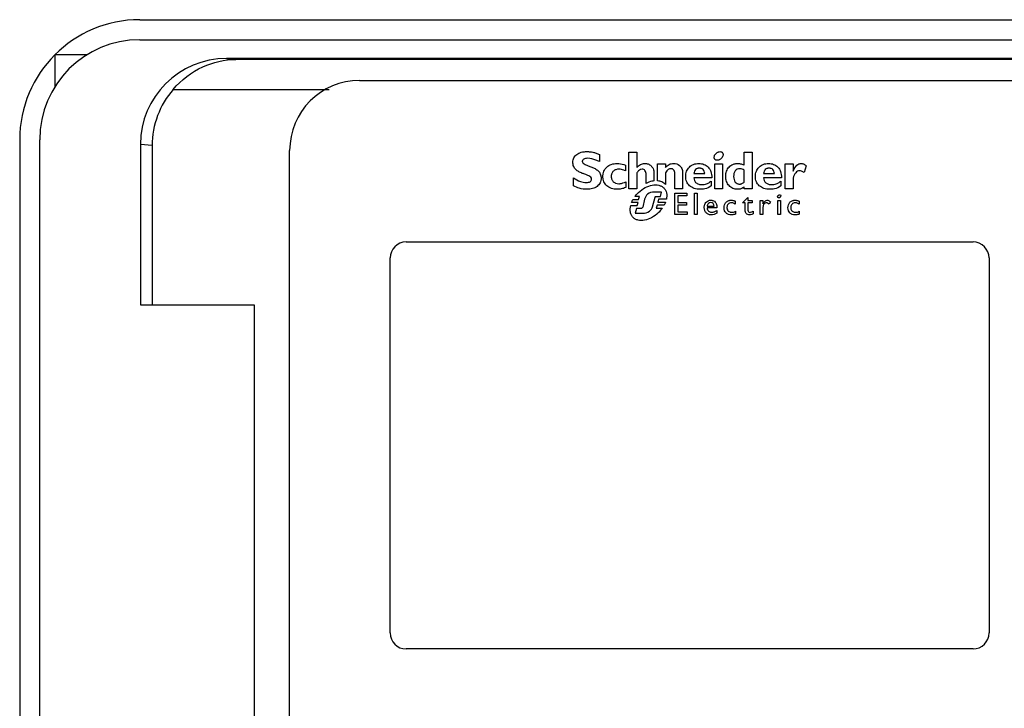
# Model space of a CAD drawing. Header units: millimetres. Extents: x 196 to 794, y 103 to 1299.
# Tile 6 of 9: x 616 to 714, y 733 to 802. Entities that reach past the tile are written whole.
import ezdxf

# ---------------------------------------------------------------- set-up
doc = ezdxf.new("R2010")
doc.units = ezdxf.units.MM
doc.header["$LTSCALE"] = 90.945372
doc.layers.get('0').update_dxf_attribs({"linetype": 'CONTINUOUS'})

msp = doc.modelspace()

# ---------------------------------------------------------------- linework, layer by layer
at = {"color": 7, "linetype": 'Continuous'}
for p, q in [((627.955, 802.315), (737.955, 802.315)), ((627.955, 800.315), (737.955, 800.315)), ((619.455, 798.815), (619.455, 795.583)), ((622.687, 798.815), (619.455, 798.815)), ((736.26, 798.433), (636.65, 798.433)), ((636.65, 798.433), (637.571, 798.341)), ((735.339, 798.341), (637.571, 798.341)), ((649.955, 796.235), (715.955, 796.235)), ((631.304, 795.341), (646.904, 795.341)), ((615.955, 790.315), (615.955, 651.815)), ((617.955, 651.815), (617.955, 790.315)), ((628.024, 789.839), (628.024, 773.815)), ((629.205, 789.722), (628.024, 789.839)), ((629.205, 789.722), (629.205, 773.815)), ((642.955, 677.235), (642.955, 789.235)), ((673.935, 788.84), (673.935, 788.123)), ((676.89, 789.081), (677.672, 789.081)), ((676.89, 785.406), (676.89, 789.081)), ((677.672, 789.081), (677.672, 787.521)), ((688.423, 789.081), (689.205, 789.081)), ((688.423, 787.782), (688.423, 789.081)), ((689.205, 789.081), (689.205, 785.4)), ((679.752, 787.892), (680.535, 787.892)), ((679.752, 786.198), (679.752, 787.892)), ((680.535, 787.892), (680.535, 787.535)), ((685.465, 787.892), (686.248, 787.892)), ((685.465, 785.399), (685.465, 787.892)), ((686.248, 787.892), (686.248, 785.399)), ((692.521, 787.894), (693.304, 787.894)), ((692.521, 785.403), (692.521, 787.894)), ((693.304, 787.894), (693.304, 787.178)), ((676.529, 787.777), (676.529, 787.194)), ((677.672, 786.985), (677.672, 785.406)), ((678.6, 785.943), (678.6, 786.818)), ((679.383, 786.985), (679.383, 786.192)), ((680.535, 787.005), (680.535, 785.841)), ((681.472, 785.405), (681.472, 786.919)), ((682.253, 786.984), (682.253, 785.405)), ((683.391, 786.925), (684.471, 786.925)), ((688.423, 786.081), (688.423, 787.27)), ((690.362, 786.925), (691.445, 786.925)), ((694.627, 787.713), (694.412, 787.022)), ((671.355, 785.709), (671.355, 786.502)), ((676.567, 786.085), (676.567, 785.522)), ((685.163, 786.512), (683.374, 786.512)), ((685.119, 786.171), (685.119, 785.685)), ((692.134, 786.512), (690.346, 786.512)), ((692.091, 786.171), (692.091, 785.685)), ((693.304, 786.478), (693.304, 785.403)), ((677.672, 785.406), (676.89, 785.406)), ((680.157, 785.078), (679.4, 785.078)), ((680.06, 784.63), (680.157, 785.078)), ((682.253, 785.405), (681.472, 785.405)), ((681.472, 784.967), (682.686, 784.967)), ((681.472, 782.824), (681.472, 784.967)), ((682.686, 784.967), (682.686, 784.69)), ((683.429, 784.967), (683.708, 784.967)), ((683.429, 782.823), (683.429, 784.967)), ((683.708, 784.967), (683.708, 782.823)), ((686.248, 785.399), (685.465, 785.399)), ((688.423, 785.4), (688.423, 785.601)), ((689.205, 785.4), (688.423, 785.4)), ((693.304, 785.403), (692.521, 785.403)), ((677.81, 784.031), (677.154, 784.031)), ((677.295, 784.322), (677.848, 784.322)), ((677.956, 784.629), (677.493, 784.629)), ((677.705, 783.724), (677.81, 784.031)), ((677.848, 784.322), (677.956, 784.629)), ((678.459, 784.378), (678.262, 783.551)), ((679.25, 783.617), (679.499, 784.564)), ((679.603, 784.63), (680.06, 784.63)), ((679.858, 784.359), (679.773, 784.053)), ((679.773, 784.053), (680.534, 784.053)), ((680.628, 784.359), (679.858, 784.359)), ((682.686, 784.69), (681.777, 784.69)), ((681.777, 784.69), (681.777, 784.044)), ((681.777, 784.044), (682.654, 784.044)), ((682.654, 784.044), (682.654, 783.767)), ((687.512, 784.166), (687.512, 783.865)), ((688.257, 783.986), (688.781, 784.528)), ((688.503, 783.986), (688.257, 783.986)), ((688.503, 783.239), (688.503, 783.986)), ((688.781, 784.528), (688.781, 784.236)), ((688.781, 784.236), (689.228, 784.236)), ((689.228, 783.986), (688.781, 783.986)), ((688.781, 783.986), (688.781, 783.26)), ((689.228, 784.236), (689.228, 783.986)), ((690.015, 784.236), (690.293, 784.236)), ((690.015, 782.823), (690.015, 784.236)), ((690.293, 784.236), (690.293, 783.909)), ((691.043, 784.1), (690.896, 783.854)), ((691.782, 784.236), (692.06, 784.236)), ((691.782, 782.823), (691.782, 784.236)), ((692.06, 784.236), (692.06, 782.823)), ((693.897, 784.166), (693.897, 783.865)), ((677.061, 783.724), (677.705, 783.724)), ((677.64, 783.44), (677.512, 782.953)), ((677.512, 782.953), (678.251, 782.953)), ((678.115, 783.44), (677.64, 783.44)), ((679.704, 783.761), (679.613, 783.455)), ((679.613, 783.455), (680.209, 783.455)), ((680.399, 783.761), (679.704, 783.761)), ((682.654, 783.767), (681.777, 783.767)), ((681.777, 783.767), (681.777, 783.101)), ((681.777, 783.101), (682.713, 783.101)), ((682.713, 783.101), (682.713, 782.824)), ((685.693, 783.488), (684.701, 783.488)), ((684.706, 783.674), (685.415, 783.674)), ((685.668, 783.233), (685.668, 782.963)), ((687.543, 783.152), (687.543, 782.877)), ((689.3, 783.151), (689.3, 782.89)), ((690.293, 783.56), (690.293, 782.823)), ((693.929, 783.152), (693.929, 782.877)), ((682.713, 782.824), (681.472, 782.824)), ((683.708, 782.823), (683.429, 782.823)), ((690.293, 782.823), (690.015, 782.823)), ((692.06, 782.823), (691.782, 782.823)), ((654.605, 780.085), (711.305, 780.085)), ((653.005, 740.985), (653.005, 778.485)), ((712.905, 778.485), (712.905, 740.985)), ((628.024, 773.815), (639.405, 773.815)), ((639.405, 773.815), (639.405, 728.815)), ((711.305, 739.385), (654.605, 739.385))]:
    msp.add_line(p, q, dxfattribs=at)
for centre, radius, start, end in [((627.955, 790.315), 12, 90, 180), ((627.955, 790.315), 10, 90, 180), ((649.955, 789.235), 7, 90, 180), ((654.605, 778.485), 1.6, 90, 180), ((711.305, 778.485), 1.6, 0, 90), ((654.605, 740.985), 1.6, 180, 270), ((711.305, 740.985), 1.6, 270, 360)]:
    msp.add_arc(centre, radius, start, end, dxfattribs=at)
for centre, major_axis, start_param, end_param in [((636.657, 789.833), (-8.591, 0.857), -1.470996, 0.09904), ((637.838, 789.715), (8.591, -0.857), 2.52826, 3.240633)]:
    msp.add_ellipse(centre, major_axis=major_axis, ratio=0.996157, start_param=start_param, end_param=end_param, dxfattribs=at)
for points, knots in [([(631.304, 795.341), (632.119, 796.281), (634.051, 797.791), (636.444, 798.335), (637.571, 798.341)], [0, 0, 0, 0, 0.524556, 1, 1, 1, 1]), ([(671.28, 788.069), (671.28, 788.217), (671.343, 788.518), (671.599, 788.81), (671.867, 788.97), (672.111, 789.06), (672.336, 789.105), (672.531, 789.124), (672.685, 789.128), (672.839, 789.124), (673.042, 789.107), (673.299, 789.063), (673.615, 788.971), (673.826, 788.887), (673.935, 788.84)], [0, 0, 0, 0, 0.136698, 0.271074, 0.344041, 0.422973, 0.509109, 0.555199, 0.603411, 0.650552, 0.697137, 0.791125, 0.890467, 1, 1, 1, 1]), ([(685.43, 788.437), (685.421, 788.461), (685.409, 788.513), (685.409, 788.624), (685.455, 788.767), (685.544, 788.895), (685.639, 788.983), (685.722, 789.04), (685.809, 789.084), (685.923, 789.119), (686.06, 789.127), (686.183, 789.077), (686.252, 789.007), (686.275, 788.963), (686.284, 788.94)], [0, 0, 0, 0, 0.056569, 0.115552, 0.2419, 0.37991, 0.452395, 0.526556, 0.598947, 0.666158, 0.786261, 0.892876, 0.945276, 1, 1, 1, 1]), ([(686.284, 788.94), (686.293, 788.915), (686.305, 788.863), (686.304, 788.752), (686.258, 788.609), (686.169, 788.482), (686.074, 788.393), (685.991, 788.336), (685.904, 788.292), (685.79, 788.257), (685.653, 788.249), (685.53, 788.299), (685.462, 788.369), (685.439, 788.413), (685.43, 788.437), (685.43, 788.437)], [0, 0, 0, 0, 0.05688, 0.115679, 0.24192, 0.380022, 0.452594, 0.526861, 0.599281, 0.666536, 0.786622, 0.892879, 0.944979, 0.999385, 1, 1, 1, 1]), ([(673.159, 786.368), (673.159, 786.437), (673.084, 786.592), (672.846, 786.718), (672.552, 786.83), (672.214, 786.947), (671.871, 787.098), (671.558, 787.316), (671.324, 787.648), (671.28, 787.924), (671.28, 788.069)], [0, 0, 0, 0, 0.07659, 0.170745, 0.289908, 0.424953, 0.564725, 0.702021, 0.840314, 1, 1, 1, 1]), ([(672.767, 788.452), (672.692, 788.452), (672.555, 788.441), (672.378, 788.385), (672.271, 788.3), (672.229, 788.216), (672.218, 788.139), (672.238, 788.049), (672.333, 787.927), (672.537, 787.817), (672.831, 787.707), (673.169, 787.586), (673.511, 787.431), (673.771, 787.247), (673.935, 787.056), (674.03, 786.886), (674.079, 786.725), (674.099, 786.584), (674.104, 786.466), (674.098, 786.343), (674.072, 786.182), (674.006, 785.995), (673.878, 785.8), (673.642, 785.579), (673.237, 785.393), (672.877, 785.353), (672.686, 785.353)], [0, 0, 0, 0, 0.04176, 0.075412, 0.10223, 0.114343, 0.126607, 0.144781, 0.1636, 0.210395, 0.270325, 0.338436, 0.409014, 0.478251, 0.512587, 0.547711, 0.585102, 0.605258, 0.62671, 0.650553, 0.67336, 0.716794, 0.759057, 0.801905, 0.894027, 1, 1, 1, 1]), ([(673.935, 788.123), (673.815, 788.176), (673.444, 788.335), (673.042, 788.452), (672.767, 788.452)], [0, 0, 0, 0, 0.323167, 1, 1, 1, 1]), ([(675.835, 785.357), (675.798, 785.355), (675.657, 785.351), (675.418, 785.368), (675.051, 785.455), (674.731, 785.631), (674.5, 785.887), (674.375, 786.111), (674.312, 786.32), (674.287, 786.499), (674.281, 786.638), (674.287, 786.778), (674.313, 786.955), (674.378, 787.165), (674.504, 787.389), (674.733, 787.648), (675.131, 787.882), (675.5, 787.938), (675.692, 787.938)], [0, 0, 0, 0, 0.02495, 0.096028, 0.161528, 0.280037, 0.336636, 0.39358, 0.452718, 0.48371, 0.515909, 0.547631, 0.578364, 0.63755, 0.695039, 0.752218, 0.869949, 1, 1, 1, 1]), ([(675.692, 787.938), (675.759, 787.938), (676.044, 787.919), (676.325, 787.853), (676.529, 787.777)], [0, 0, 0, 0, 0.235876, 1, 1, 1, 1]), ([(677.672, 787.521), (677.776, 787.646), (677.956, 787.813), (678.249, 787.923), (678.453, 787.944), (678.641, 787.929), (678.861, 787.876), (679.121, 787.73), (679.344, 787.406), (679.383, 787.132), (679.383, 786.985)], [0, 0, 0, 0, 0.202952, 0.293518, 0.385944, 0.456462, 0.526767, 0.666937, 0.816889, 1, 1, 1, 1]), ([(680.535, 787.535), (680.642, 787.657), (680.88, 787.875), (681.199, 787.938), (681.346, 787.938)], [0, 0, 0, 0, 0.525407, 1, 1, 1, 1]), ([(681.346, 787.938), (681.557, 787.938), (681.912, 787.833), (682.212, 787.425), (682.253, 787.139), (682.253, 786.984)], [0, 0, 0, 0, 0.431247, 0.68167, 1, 1, 1, 1]), ([(684.008, 785.354), (683.807, 785.354), (683.427, 785.403), (683.013, 785.63), (682.781, 785.885), (682.656, 786.107), (682.593, 786.315), (682.567, 786.493), (682.561, 786.632), (682.567, 786.771), (682.591, 786.949), (682.651, 787.158), (682.768, 787.384), (682.979, 787.642), (683.349, 787.88), (683.698, 787.938), (683.878, 787.938)], [0, 0, 0, 0, 0.142311, 0.266122, 0.325125, 0.384368, 0.445768, 0.477907, 0.511275, 0.544465, 0.576597, 0.638242, 0.697526, 0.755681, 0.872835, 1, 1, 1, 1]), ([(683.878, 787.938), (684.051, 787.938), (684.396, 787.879), (684.84, 787.588), (685.129, 787.103), (685.171, 786.716), (685.163, 786.512)], [0, 0, 0, 0, 0.241215, 0.473023, 0.716159, 1, 1, 1, 1]), ([(687.304, 785.434), (687.291, 785.439), (687.138, 785.504), (686.934, 785.656), (686.75, 785.909), (686.646, 786.132), (686.593, 786.338), (686.571, 786.512), (686.565, 786.649), (686.571, 786.787), (686.593, 786.963), (686.646, 787.17), (686.752, 787.393), (686.942, 787.646), (687.21, 787.831), (687.478, 787.91), (687.644, 787.934), (687.786, 787.94), (687.941, 787.931), (688.162, 787.891), (688.321, 787.832), (688.423, 787.782)], [0, 0, 0, 0, 0.010053, 0.12002, 0.176625, 0.235305, 0.29684, 0.328948, 0.36206, 0.395833, 0.428399, 0.490361, 0.549084, 0.605741, 0.717459, 0.775982, 0.806508, 0.838094, 0.878573, 0.918466, 1, 1, 1, 1]), ([(690.979, 785.354), (690.778, 785.354), (690.398, 785.403), (689.984, 785.63), (689.753, 785.885), (689.627, 786.107), (689.564, 786.315), (689.539, 786.493), (689.533, 786.632), (689.539, 786.771), (689.563, 786.949), (689.623, 787.158), (689.74, 787.384), (689.95, 787.642), (690.32, 787.88), (690.669, 787.938), (690.848, 787.938)], [0, 0, 0, 0, 0.142245, 0.266048, 0.325062, 0.384322, 0.445743, 0.477893, 0.511273, 0.544476, 0.576618, 0.638277, 0.697567, 0.755717, 0.872844, 1, 1, 1, 1]), ([(690.848, 787.938), (691.022, 787.938), (691.367, 787.879), (691.811, 787.588), (692.1, 787.103), (692.142, 786.716), (692.134, 786.512)], [0, 0, 0, 0, 0.241142, 0.472968, 0.716149, 1, 1, 1, 1]), ([(693.304, 787.178), (693.402, 787.387), (693.556, 787.672), (693.846, 787.883), (693.997, 787.932), (694.111, 787.944), (694.228, 787.932), (694.41, 787.869), (694.537, 787.779), (694.627, 787.713)], [0, 0, 0, 0, 0.396829, 0.540092, 0.605189, 0.669581, 0.735896, 0.807038, 1, 1, 1, 1]), ([(675.891, 787.363), (675.784, 787.363), (675.579, 787.335), (675.358, 787.208), (675.235, 787.066), (675.168, 786.941), (675.135, 786.824), (675.121, 786.724), (675.118, 786.645), (675.121, 786.565), (675.134, 786.463), (675.167, 786.345), (675.232, 786.217), (675.35, 786.073), (675.562, 785.942), (675.761, 785.912), (675.864, 785.912)], [0, 0, 0, 0, 0.136907, 0.257074, 0.31521, 0.374274, 0.436119, 0.46867, 0.50255, 0.536946, 0.570013, 0.632796, 0.692473, 0.75067, 0.868634, 1, 1, 1, 1]), ([(676.529, 787.194), (676.477, 787.222), (676.276, 787.312), (676.054, 787.363), (675.891, 787.363)], [0, 0, 0, 0, 0.26346, 1, 1, 1, 1]), ([(678.196, 787.364), (678.103, 787.364), (677.881, 787.275), (677.746, 787.092), (677.672, 786.985)], [0, 0, 0, 0, 0.415448, 1, 1, 1, 1]), ([(678.6, 786.818), (678.6, 786.961), (678.571, 787.18), (678.365, 787.345), (678.252, 787.364), (678.196, 787.364)], [0, 0, 0, 0, 0.562946, 0.777081, 1, 1, 1, 1]), ([(681.472, 786.919), (681.472, 786.995), (681.459, 787.131), (681.375, 787.302), (681.261, 787.384), (681.161, 787.412), (681.085, 787.418), (681.011, 787.413), (680.917, 787.391), (680.798, 787.325), (680.663, 787.188), (680.58, 787.072), (680.535, 787.005)], [0, 0, 0, 0, 0.159622, 0.282236, 0.388931, 0.442992, 0.499606, 0.549329, 0.597945, 0.701347, 0.829981, 1, 1, 1, 1]), ([(684.471, 786.925), (684.464, 787.003), (684.432, 787.149), (684.316, 787.333), (684.171, 787.428), (684.039, 787.465), (683.931, 787.474), (683.823, 787.465), (683.691, 787.43), (683.545, 787.335), (683.429, 787.15), (683.398, 787.003), (683.391, 786.925)], [0, 0, 0, 0, 0.138375, 0.259238, 0.37458, 0.434932, 0.499171, 0.564118, 0.624761, 0.73974, 0.86027, 1, 1, 1, 1]), ([(687.984, 787.416), (687.894, 787.416), (687.717, 787.387), (687.411, 787.146), (687.357, 786.833), (687.357, 786.632)], [0, 0, 0, 0, 0.240399, 0.462893, 1, 1, 1, 1]), ([(688.423, 787.27), (688.359, 787.316), (688.216, 787.382), (688.062, 787.416), (687.984, 787.416)], [0, 0, 0, 0, 0.499578, 1, 1, 1, 1]), ([(691.445, 786.925), (691.437, 787.003), (691.405, 787.149), (691.287, 787.333), (691.141, 787.428), (691.009, 787.465), (690.901, 787.474), (690.794, 787.465), (690.661, 787.43), (690.516, 787.335), (690.401, 787.15), (690.37, 787.003), (690.362, 786.925)], [0, 0, 0, 0, 0.138438, 0.259584, 0.375277, 0.435727, 0.499958, 0.564852, 0.625353, 0.739977, 0.860305, 1, 1, 1, 1]), ([(694.412, 787.022), (694.328, 787.075), (694.183, 787.161), (693.949, 787.223), (693.736, 787.169), (693.481, 786.927), (693.375, 786.666), (693.304, 786.478)], [0, 0, 0, 0, 0.194518, 0.329381, 0.462156, 0.60577, 1, 1, 1, 1]), ([(671.355, 786.502), (671.569, 786.361), (671.958, 786.115), (672.417, 786.028), (672.615, 786.028)], [0, 0, 0, 0, 0.564192, 1, 1, 1, 1]), ([(672.615, 786.028), (672.693, 786.028), (672.833, 786.039), (673.016, 786.1), (673.137, 786.216), (673.159, 786.318), (673.159, 786.368)], [0, 0, 0, 0, 0.328807, 0.5845, 0.792882, 1, 1, 1, 1]), ([(675.864, 785.912), (675.911, 785.912), (676.154, 785.928), (676.384, 786.017), (676.567, 786.085)], [0, 0, 0, 0, 0.194283, 1, 1, 1, 1]), ([(679.383, 786.192), (679.319, 786.184), (679.048, 786.137), (678.787, 786.038), (678.6, 785.943)], [0, 0, 0, 0, 0.236568, 1, 1, 1, 1]), ([(680.535, 785.841), (680.445, 785.952), (680.184, 786.109), (679.9, 786.183), (679.752, 786.198)], [0, 0, 0, 0, 0.490472, 1, 1, 1, 1]), ([(683.374, 786.512), (683.38, 786.412), (683.421, 786.219), (683.57, 786.023), (683.727, 785.919), (683.867, 785.862), (684.026, 785.827), (684.177, 785.818), (684.31, 785.823), (684.459, 785.841), (684.649, 785.894), (684.882, 786.01), (685.036, 786.113), (685.119, 786.171)], [0, 0, 0, 0, 0.136182, 0.260222, 0.323866, 0.391293, 0.464322, 0.544394, 0.596313, 0.646627, 0.748405, 0.862312, 1, 1, 1, 1]), ([(687.357, 786.632), (687.357, 786.528), (687.379, 786.333), (687.499, 786.078), (687.668, 785.938), (687.828, 785.884), (687.934, 785.873), (688.018, 785.877), (688.098, 785.889), (688.245, 785.936), (688.354, 786.018), (688.423, 786.081)], [0, 0, 0, 0, 0.195468, 0.362522, 0.514768, 0.592468, 0.675039, 0.713442, 0.750759, 0.825501, 1, 1, 1, 1]), ([(690.346, 786.512), (690.352, 786.412), (690.393, 786.219), (690.542, 786.023), (690.699, 785.919), (690.838, 785.862), (690.997, 785.827), (691.147, 785.818), (691.281, 785.823), (691.431, 785.841), (691.621, 785.894), (691.854, 786.01), (692.009, 786.113), (692.091, 786.171)], [0, 0, 0, 0, 0.136187, 0.260264, 0.323868, 0.391161, 0.463918, 0.543546, 0.595702, 0.646209, 0.748254, 0.862289, 1, 1, 1, 1]), ([(672.686, 785.353), (672.426, 785.353), (671.954, 785.404), (671.537, 785.616), (671.355, 785.709)], [0, 0, 0, 0, 0.559153, 1, 1, 1, 1]), ([(676.567, 785.522), (676.423, 785.47), (676.211, 785.405), (675.962, 785.367), (675.864, 785.359), (675.835, 785.357)], [0, 0, 0, 0, 0.607908, 0.881792, 1, 1, 1, 1]), ([(677.493, 784.629), (677.571, 784.735), (677.682, 784.874), (677.807, 785), (677.84, 785.031)], [0, 0, 0, 0, 0.744123, 1, 1, 1, 1]), ([(677.84, 785.031), (678.042, 785.224), (678.474, 785.541), (679.181, 785.801), (679.762, 785.81), (680.151, 785.669), (680.349, 785.525), (680.473, 785.38), (680.573, 785.218), (680.689, 784.881), (680.672, 784.564), (680.628, 784.359)], [0, 0, 0, 0, 0.208802, 0.394861, 0.556335, 0.62989, 0.701456, 0.736749, 0.77183, 0.843287, 1, 1, 1, 1]), ([(679.4, 785.078), (679.171, 785.078), (678.742, 784.94), (678.491, 784.561), (678.459, 784.378)], [0, 0, 0, 0, 0.551388, 1, 1, 1, 1]), ([(685.119, 785.685), (684.928, 785.544), (684.555, 785.379), (684.162, 785.354), (684.008, 785.354)], [0, 0, 0, 0, 0.606292, 1, 1, 1, 1]), ([(688.423, 785.601), (688.323, 785.521), (688.106, 785.386), (687.852, 785.353), (687.729, 785.353)], [0, 0, 0, 0, 0.509595, 1, 1, 1, 1]), ([(692.091, 785.685), (691.9, 785.544), (691.527, 785.379), (691.133, 785.354), (690.979, 785.354)], [0, 0, 0, 0, 0.60629, 1, 1, 1, 1]), ([(679.499, 784.564), (679.511, 784.585), (679.536, 784.626), (679.583, 784.63), (679.603, 784.63)], [0, 0, 0, 0, 0.550569, 1, 1, 1, 1]), ([(684.423, 783.513), (684.423, 783.525), (684.421, 783.588), (684.43, 783.699), (684.471, 783.863), (684.527, 783.968), (684.569, 784.023)], [0, 0, 0, 0, 0.065018, 0.35098, 0.616707, 1, 1, 1, 1]), ([(684.569, 784.023), (684.58, 784.038), (684.647, 784.118), (684.772, 784.205), (684.902, 784.244), (684.952, 784.253), (684.959, 784.254)], [0, 0, 0, 0, 0.12207, 0.671464, 0.958467, 1, 1, 1, 1]), ([(685.086, 784.024), (684.996, 784.024), (684.794, 783.962), (684.722, 783.768), (684.706, 783.674)], [0, 0, 0, 0, 0.486406, 1, 1, 1, 1]), ([(684.959, 784.254), (684.999, 784.26), (685.084, 784.267), (685.177, 784.259), (685.229, 784.248), (685.237, 784.247)], [0, 0, 0, 0, 0.432917, 0.912766, 1, 1, 1, 1]), ([(685.415, 783.674), (685.411, 783.764), (685.36, 783.955), (685.171, 784.024), (685.086, 784.024)], [0, 0, 0, 0, 0.517496, 1, 1, 1, 1]), ([(685.237, 784.247), (685.27, 784.239), (685.379, 784.205), (685.499, 784.116), (685.562, 784.026), (685.577, 784.001)], [0, 0, 0, 0, 0.23538, 0.798596, 1, 1, 1, 1]), ([(685.577, 784.001), (685.608, 783.948), (685.676, 783.781), (685.693, 783.603), (685.693, 783.488)], [0, 0, 0, 0, 0.349835, 1, 1, 1, 1]), ([(686.409, 783.5), (686.409, 783.607), (686.434, 783.809), (686.555, 784.029), (686.693, 784.15), (686.815, 784.216), (686.928, 784.248), (687.026, 784.261), (687.097, 784.264), (687.161, 784.262), (687.233, 784.256), (687.318, 784.239), (687.416, 784.207), (687.48, 784.18), (687.512, 784.166)], [0, 0, 0, 0, 0.202183, 0.37722, 0.461243, 0.546572, 0.63623, 0.68362, 0.733106, 0.770339, 0.805106, 0.870046, 0.933406, 1, 1, 1, 1]), ([(686.954, 783.975), (686.952, 783.974), (686.898, 783.951), (686.8, 783.88), (686.726, 783.748), (686.696, 783.627), (686.689, 783.525), (686.696, 783.424), (686.729, 783.302), (686.812, 783.172), (686.945, 783.093), (687.068, 783.063), (687.164, 783.056), (687.259, 783.062), (687.387, 783.087), (687.48, 783.124), (687.543, 783.152)], [0, 0, 0, 0, 0.00382, 0.103328, 0.207442, 0.264204, 0.325146, 0.386874, 0.44351, 0.547483, 0.651992, 0.708922, 0.770532, 0.823302, 0.877541, 1, 1, 1, 1]), ([(687.512, 783.865), (687.476, 783.89), (687.359, 783.965), (687.219, 784.007), (687.123, 784.007)], [0, 0, 0, 0, 0.312148, 1, 1, 1, 1]), ([(690.293, 783.909), (690.324, 783.965), (690.42, 784.118), (690.586, 784.263), (690.707, 784.263)], [0, 0, 0, 0, 0.346764, 1, 1, 1, 1]), ([(690.635, 783.996), (690.543, 783.996), (690.344, 783.878), (690.293, 783.668), (690.293, 783.56)], [0, 0, 0, 0, 0.45876, 1, 1, 1, 1]), ([(690.896, 783.854), (690.855, 783.895), (690.775, 783.954), (690.678, 783.996), (690.635, 783.996)], [0, 0, 0, 0, 0.569708, 1, 1, 1, 1]), ([(690.707, 784.263), (690.735, 784.263), (690.863, 784.248), (690.972, 784.167), (691.043, 784.1)], [0, 0, 0, 0, 0.222791, 1, 1, 1, 1]), ([(691.767, 784.565), (691.767, 784.565), (691.76, 784.583), (691.757, 784.624), (691.776, 784.683), (691.814, 784.738), (691.869, 784.781), (691.93, 784.807), (692.006, 784.813), (692.058, 784.775), (692.069, 784.744)], [0, 0, 0, 0, 0.00239, 0.117977, 0.245329, 0.384612, 0.532486, 0.673248, 0.794419, 1, 1, 1, 1]), ([(692.069, 784.744), (692.084, 784.709), (692.071, 784.641), (692.022, 784.572), (691.968, 784.528), (691.906, 784.503), (691.846, 784.5), (691.794, 784.52), (691.773, 784.549), (691.767, 784.565)], [0, 0, 0, 0, 0.238424, 0.37818, 0.526061, 0.667068, 0.788989, 0.896482, 1, 1, 1, 1]), ([(692.792, 783.5), (692.792, 783.607), (692.818, 783.809), (692.94, 784.029), (693.078, 784.15), (693.199, 784.216), (693.313, 784.248), (693.411, 784.261), (693.482, 784.264), (693.546, 784.262), (693.618, 784.256), (693.703, 784.239), (693.801, 784.207), (693.865, 784.18), (693.897, 784.166)], [0, 0, 0, 0, 0.20204, 0.37709, 0.461175, 0.546574, 0.636279, 0.683675, 0.733149, 0.770219, 0.804821, 0.869521, 0.93292, 1, 1, 1, 1]), ([(693.339, 783.975), (693.337, 783.974), (693.283, 783.951), (693.185, 783.88), (693.112, 783.748), (693.082, 783.627), (693.074, 783.525), (693.082, 783.424), (693.114, 783.302), (693.198, 783.172), (693.331, 783.093), (693.453, 783.063), (693.549, 783.056), (693.644, 783.062), (693.771, 783.087), (693.866, 783.124), (693.929, 783.152)], [0, 0, 0, 0, 0.004021, 0.103284, 0.207276, 0.264019, 0.324959, 0.386689, 0.443338, 0.547347, 0.651698, 0.708377, 0.769578, 0.82232, 0.876524, 1, 1, 1, 1]), ([(693.897, 783.865), (693.861, 783.89), (693.744, 783.965), (693.603, 784.007), (693.507, 784.007)], [0, 0, 0, 0, 0.312382, 1, 1, 1, 1]), ([(679.826, 783.004), (679.624, 782.811), (679.192, 782.494), (678.488, 782.233), (677.91, 782.22), (677.523, 782.358), (677.325, 782.502), (677.2, 782.649), (677.098, 782.819), (676.984, 783.175), (677.01, 783.508), (677.061, 783.724)], [0, 0, 0, 0, 0.206326, 0.389907, 0.548694, 0.620738, 0.690653, 0.7266, 0.762509, 0.836287, 1, 1, 1, 1]), ([(678.262, 783.551), (678.24, 783.518), (678.204, 783.46), (678.139, 783.44), (678.115, 783.44)], [0, 0, 0, 0, 0.622698, 1, 1, 1, 1]), ([(678.251, 782.953), (678.487, 782.953), (678.918, 783.07), (679.217, 783.434), (679.25, 783.617)], [0, 0, 0, 0, 0.558879, 1, 1, 1, 1]), ([(680.209, 783.455), (680.181, 783.416), (680.064, 783.257), (679.933, 783.107), (679.826, 783.004)], [0, 0, 0, 0, 0.244838, 1, 1, 1, 1]), ([(685.104, 782.796), (685.005, 782.796), (684.811, 782.834), (684.583, 783.014), (684.474, 783.222), (684.432, 783.393), (684.424, 783.476), (684.423, 783.513)], [0, 0, 0, 0, 0.272197, 0.519833, 0.769916, 0.899508, 1, 1, 1, 1]), ([(684.701, 783.488), (684.711, 783.425), (684.741, 783.308), (684.843, 783.162), (684.968, 783.092), (685.081, 783.067), (685.184, 783.06), (685.301, 783.071), (685.472, 783.118), (685.591, 783.183), (685.668, 783.233)], [0, 0, 0, 0, 0.156359, 0.290246, 0.421214, 0.492633, 0.570747, 0.672617, 0.776186, 1, 1, 1, 1]), ([(685.668, 782.963), (685.589, 782.91), (685.409, 782.816), (685.207, 782.796), (685.104, 782.796)], [0, 0, 0, 0, 0.479251, 1, 1, 1, 1]), ([(687.543, 782.877), (687.483, 782.849), (687.38, 782.823), (687.238, 782.801), (687.063, 782.79), (686.835, 782.827), (686.594, 782.979), (686.44, 783.216), (686.409, 783.404), (686.409, 783.5)], [0, 0, 0, 0, 0.128069, 0.203531, 0.277793, 0.467744, 0.640983, 0.813133, 1, 1, 1, 1]), ([(688.96, 782.796), (688.838, 782.796), (688.578, 782.87), (688.503, 783.127), (688.503, 783.239)], [0, 0, 0, 0, 0.519794, 1, 1, 1, 1]), ([(688.781, 783.26), (688.781, 783.199), (688.821, 783.08), (688.936, 783.046), (688.982, 783.046)], [0, 0, 0, 0, 0.568887, 1, 1, 1, 1]), ([(689.3, 782.89), (689.219, 782.846), (689.104, 782.81), (688.986, 782.796), (688.96, 782.796)], [0, 0, 0, 0, 0.77836, 1, 1, 1, 1]), ([(688.982, 783.046), (689.008, 783.046), (689.12, 783.056), (689.226, 783.105), (689.3, 783.151)], [0, 0, 0, 0, 0.227216, 1, 1, 1, 1]), ([(693.929, 782.877), (693.869, 782.849), (693.765, 782.823), (693.622, 782.801), (693.447, 782.79), (693.219, 782.827), (692.978, 782.979), (692.823, 783.215), (692.792, 783.404), (692.792, 783.5)], [0, 0, 0, 0, 0.129163, 0.204683, 0.278673, 0.468266, 0.641368, 0.813382, 1, 1, 1, 1])]:
    msp.add_open_spline(points, degree=3, knots=knots, dxfattribs=at)
for points in [[(687.729, 785.353), (687.585, 785.353), (687.438, 785.38), (687.304, 785.434)], [(677.154, 784.031), (677.193, 784.132), (677.243, 784.227), (677.295, 784.322)], [(680.534, 784.053), (680.496, 783.953), (680.449, 783.856), (680.399, 783.761)], [(687.123, 784.007), (687.065, 784.007), (687.007, 783.997), (686.954, 783.975)], [(693.507, 784.007), (693.45, 784.007), (693.391, 783.997), (693.339, 783.975)]]:
    msp.add_open_spline(points, degree=3, dxfattribs=at)

doc.saveas('drawing.dxf')
